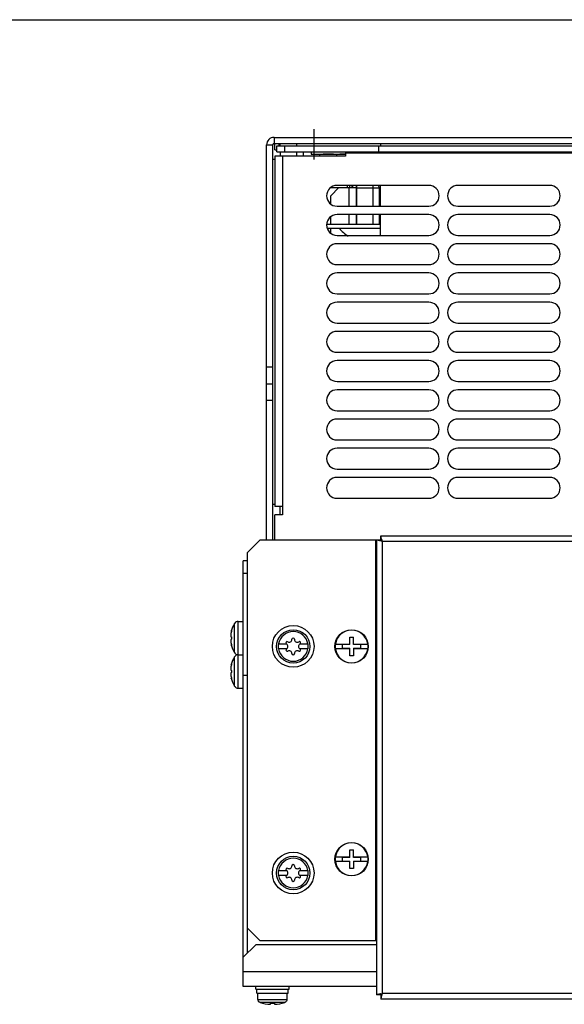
# Model space of a CAD drawing. Header units: millimetres. Extents: x 0 to 1500, y 0 to 1200.
# Tile 19 of 26: x 375 to 506, y 964 to 1200. Entities that reach past the tile are written whole.
import ezdxf

# ---------------------------------------------------------------- set-up
doc = ezdxf.new("R2010")
doc.units = ezdxf.units.MM
doc.header["$LTSCALE"] = 82.5
doc.linetypes.add('CENTER', pattern=[0.6, 0.375, -0.075, 0.075, -0.075])
doc.layers.get('0').update_dxf_attribs({"linetype": 'CONTINUOUS'})
doc.layers.add('002_AXIS', color=7, linetype='CONTINUOUS')
doc.layers.add('00_COMPONENTS', color=7, linetype='CONTINUOUS')

msp = doc.modelspace()

# ---------------------------------------------------------------- linework, layer by layer
at = {"color": 7, "linetype": 'CONTINUOUS'}
msp.add_line((0, 1200), (1500, 1200), dxfattribs=at)
msp.add_line((0, 1200), (1500, 1200), dxfattribs=at)
at = {"layer": '002_AXIS', "color": 7, "linetype": 'CENTER'}
msp.add_line((445.58, 1166.52), (445.58, 1173.8), dxfattribs=at)
at = {"layer": '00_COMPONENTS', "color": 9, "linetype": 'CONTINUOUS'}
for p, q in [((435.98, 1171.8), (435.98, 1170.3)), ((434.18, 1170), (435.68, 1170)), ((437.18, 1169.8), (437.18, 1170.3)), ((438.58, 1168.3), (438.58, 1169.8)), ((437.98, 1167.3), (437.98, 1083.3)), ((644.08, 1168), (453.08, 1168)), ((453.97, 1155.3), (453.97, 1159.8)), ((454.68, 1159.8), (454.68, 1160.3)), ((455.83, 1159.71), (461.24, 1159.71)), ((459.74, 1155.3), (459.74, 1160.3)), ((461.48, 1159.81), (461.24, 1159.71)), ((461.24, 1155.3), (461.24, 1159.71)), ((453.97, 1151), (453.97, 1153.3)), ((459.74, 1151), (459.74, 1153.3)), ((461.24, 1151), (461.24, 1153.3)), ((460.28, 1075.3), (460.28, 979.3)), ((461.88, 1075), (461.88, 966.6)), ((461.88, 1075), (635.28, 1075)), ((426.53, 1048.31), (426.53, 1055.3)), ((427.37, 1039.8), (427.37, 1055.8)), ((426.53, 1040.31), (426.53, 1047.3)), ((460.58, 971.8), (428.6, 971.8)), ((439.05, 965.13), (432.15, 965.13)), ((635.28, 966.6), (461.88, 966.6)), ((438.55, 964.47), (432.65, 964.47))]:
    msp.add_line(p, q, dxfattribs=at)
at = {"layer": '00_COMPONENTS', "color": 3, "linetype": 'CONTINUOUS'}
for p, q in [((435.98, 1171.8), (661.18, 1171.8)), ((434.18, 1075.3), (434.18, 1170)), ((436.68, 1169.8), (660.48, 1169.8)), ((437.48, 1169.8), (437.48, 1170.3)), ((437.48, 1168.3), (437.48, 1167.3)), ((454.08, 1160.3), (454.08, 1159.8)), ((454.78, 1160.3), (454.78, 1159.8)), ((455.83, 1155.3), (455.83, 1159.71)), ((455.83, 1151), (455.83, 1153.3)), ((448.7, 1151), (461.48, 1151)), ((437.48, 1081.3), (437.48, 1083.3)), ((428.58, 975.3), (428.58, 1070.3)), ((429.58, 1042.8), (428.58, 1042.8))]:
    msp.add_line(p, q, dxfattribs=at)
at = {"layer": '00_COMPONENTS', "color": 7, "linetype": 'CONTINUOUS'}
for p, q in [((435.68, 1075.3), (435.68, 1170)), ((435.98, 1170.3), (661.18, 1170.3)), ((436.18, 1168.8), (436.18, 1170.3)), ((436.18, 1168.8), (436.68, 1168.8)), ((436.68, 1168.3), (436.68, 1169.8)), ((436.68, 1168.3), (660.48, 1168.3)), ((441.48, 1169.8), (441.48, 1170.3)), ((441.48, 1167.3), (441.48, 1168.3)), ((442.98, 1168.3), (442.98, 1167.3)), ((444.88, 1168.3), (444.88, 1167.8)), ((453.08, 1168.3), (453.08, 1167.3)), ((461.08, 1168.3), (461.08, 1169.8)), ((461.48, 1170.3), (461.48, 1169.8)), ((436.18, 1166.5), (435.68, 1166.5)), ((436.18, 1167.3), (436.18, 1083.3)), ((453.08, 1167.3), (436.18, 1167.3)), ((444.88, 1167.8), (453.08, 1167.8)), ((446.98, 1167.3), (446.98, 1167.8)), ((450.98, 1167.64), (450.98, 1167.3)), ((449.56, 1157.8), (451.52, 1159.8)), ((449.59, 1159.8), (455.76, 1159.8)), ((473.08, 1160.3), (451.08, 1160.3)), ((453.48, 1160.3), (453.48, 1159.8)), ((455.76, 1160.13), (455.76, 1159.8)), ((455.78, 1155.3), (455.78, 1160.07)), ((461.48, 1155.3), (461.48, 1160.3)), ((502.08, 1160.3), (480.08, 1160.3)), ((449.56, 1155.84), (449.56, 1157.8)), ((451.08, 1155.3), (473.08, 1155.3)), ((480.08, 1155.3), (502.08, 1155.3)), ((449.56, 1151), (449.56, 1152.76)), ((473.08, 1153.3), (451.08, 1153.3)), ((455.78, 1151), (455.78, 1153.3)), ((455.83, 1152.12), (455.78, 1152.12)), ((461.48, 1148.3), (461.48, 1153.3)), ((502.08, 1153.3), (480.08, 1153.3)), ((448.72, 1150), (461.48, 1150)), ((449.56, 1148.84), (449.56, 1150)), ((451.08, 1148.3), (473.08, 1148.3)), ((480.08, 1148.3), (502.08, 1148.3)), ((473.08, 1146.3), (451.08, 1146.3)), ((502.08, 1146.3), (480.08, 1146.3)), ((451.08, 1141.3), (473.08, 1141.3)), ((480.08, 1141.3), (502.08, 1141.3)), ((473.08, 1139.3), (451.08, 1139.3)), ((502.08, 1139.3), (480.08, 1139.3)), ((451.08, 1134.3), (473.08, 1134.3)), ((480.08, 1134.3), (502.08, 1134.3)), ((473.08, 1132.3), (451.08, 1132.3)), ((502.08, 1132.3), (480.08, 1132.3)), ((451.08, 1127.3), (473.08, 1127.3)), ((480.08, 1127.3), (502.08, 1127.3)), ((473.08, 1125.3), (451.08, 1125.3)), ((502.08, 1125.3), (480.08, 1125.3)), ((451.08, 1120.3), (473.08, 1120.3)), ((480.08, 1120.3), (502.08, 1120.3)), ((434.18, 1116.8), (435.68, 1116.8)), ((473.08, 1118.3), (451.08, 1118.3)), ((502.08, 1118.3), (480.08, 1118.3)), ((434.18, 1112.7), (435.68, 1112.7)), ((451.08, 1113.3), (473.08, 1113.3)), ((480.08, 1113.3), (502.08, 1113.3)), ((473.08, 1111.3), (451.08, 1111.3)), ((502.08, 1111.3), (480.08, 1111.3)), ((435.68, 1108.71), (434.18, 1108.71)), ((451.08, 1106.3), (473.08, 1106.3)), ((480.08, 1106.3), (502.08, 1106.3)), ((473.08, 1104.3), (451.08, 1104.3)), ((502.08, 1104.3), (480.08, 1104.3)), ((451.08, 1099.3), (473.08, 1099.3)), ((473.08, 1097.3), (451.08, 1097.3)), ((480.08, 1099.3), (502.08, 1099.3)), ((502.08, 1097.3), (480.08, 1097.3)), ((451.08, 1092.3), (473.08, 1092.3)), ((473.08, 1090.3), (451.08, 1090.3)), ((480.08, 1092.3), (502.08, 1092.3)), ((502.08, 1090.3), (480.08, 1090.3)), ((436.18, 1083.8), (435.68, 1083.8)), ((437.98, 1083.3), (436.18, 1083.3)), ((437.98, 1083.3), (437.98, 1081.3)), ((451.08, 1085.3), (473.08, 1085.3)), ((480.08, 1085.3), (502.08, 1085.3)), ((436.18, 1075.3), (436.18, 1081.3)), ((437.98, 1081.3), (436.18, 1081.3)), ((461.58, 1075.3), (461.58, 1076.3)), ((461.58, 1076.3), (635.58, 1076.3)), ((429.58, 1072.3), (432.58, 1075.3)), ((461.58, 1075.3), (432.58, 1075.3)), ((460.58, 1075.3), (460.58, 966.3)), ((461.56, 1075.08), (461.5, 1075.09)), ((461.8, 1075.32), (461.79, 1075.38)), ((429.58, 976.28), (429.58, 1072.3)), ((429.58, 1070.3), (428.58, 1070.3)), ((429.58, 1067.3), (428.58, 1067.3)), ((426.58, 1055.36), (426.53, 1055.3)), ((426.58, 1055.41), (426.58, 1055.36)), ((427.37, 1055.8), (428.58, 1055.8)), ((425.72, 1053.44), (425.78, 1053.44)), ((425.72, 1050.16), (425.78, 1050.16)), ((437.02, 1050.4), (438.94, 1050.4)), ((438.96, 1050.39), (438.94, 1050.4)), ((442.22, 1050.4), (442.2, 1050.39)), ((442.22, 1050.4), (444.14, 1050.4)), ((450.67, 1050.35), (454.13, 1050.35)), ((452.33, 1050.25), (452.33, 1049.35)), ((454.13, 1050.25), (452.33, 1050.25)), ((454.13, 1050.25), (454.13, 1052.05)), ((454.13, 1052.05), (455.03, 1052.05)), ((455.03, 1050.25), (455.03, 1052.05)), ((455.03, 1050.35), (458.48, 1050.35)), ((456.83, 1050.25), (455.03, 1050.25)), ((456.83, 1049.35), (456.83, 1050.25)), ((426.53, 1048.31), (426.58, 1048.24)), ((426.58, 1048.24), (426.58, 1048.19)), ((427.37, 1047.8), (428.58, 1047.8)), ((438.94, 1049.2), (437.02, 1049.2)), ((438.94, 1049.2), (438.96, 1049.21)), ((442.2, 1049.21), (442.22, 1049.2)), ((444.14, 1049.2), (442.22, 1049.2)), ((454.13, 1049.25), (450.67, 1049.25)), ((452.33, 1049.35), (454.13, 1049.35)), ((454.13, 1047.55), (454.13, 1049.35)), ((455.03, 1049.35), (455.03, 1047.55)), ((455.03, 1049.35), (456.83, 1049.35)), ((458.48, 1049.25), (455.03, 1049.25)), ((425.72, 1045.44), (425.78, 1045.44)), ((426.58, 1047.36), (426.53, 1047.3)), ((426.58, 1047.41), (426.58, 1047.36)), ((455.03, 1047.55), (454.13, 1047.55)), ((425.72, 1042.16), (425.78, 1042.16)), ((426.53, 1040.31), (426.58, 1040.24)), ((426.58, 1040.24), (426.58, 1040.19)), ((427.37, 1039.8), (428.58, 1039.8)), ((454.13, 999.25), (454.13, 1001.05)), ((454.13, 1001.05), (455.03, 1001.05)), ((455.03, 999.25), (455.03, 1001.05)), ((450.67, 999.35), (454.13, 999.35)), ((454.13, 998.25), (450.67, 998.25)), ((452.33, 999.25), (452.33, 998.35)), ((454.13, 999.25), (452.33, 999.25)), ((452.33, 998.35), (454.13, 998.35)), ((454.13, 996.55), (454.13, 998.35)), ((455.03, 999.35), (458.48, 999.35)), ((456.83, 999.25), (455.03, 999.25)), ((455.03, 998.35), (455.03, 996.55)), ((455.03, 998.35), (456.83, 998.35)), ((458.48, 998.25), (455.03, 998.25)), ((456.83, 998.35), (456.83, 999.25)), ((437.02, 996.1), (438.94, 996.1)), ((438.96, 996.09), (438.94, 996.1)), ((442.22, 996.1), (442.2, 996.09)), ((442.22, 996.1), (444.14, 996.1)), ((455.03, 996.55), (454.13, 996.55)), ((438.94, 994.9), (437.02, 994.9)), ((438.94, 994.9), (438.96, 994.91)), ((442.2, 994.91), (442.22, 994.9)), ((444.14, 994.9), (442.22, 994.9)), ((429.58, 982.3), (432.58, 979.3)), ((432.58, 979.3), (460.58, 979.3)), ((431.6, 978.3), (428.6, 975.3)), ((460.58, 978.3), (431.6, 978.3)), ((428.6, 968.3), (428.6, 975.3)), ((460.58, 968.3), (428.6, 968.3)), ((431.6, 967.7), (431.6, 968.3)), ((431.6, 967.7), (439.6, 967.7)), ((431.85, 966.7), (431.85, 967.7)), ((439.34, 966.7), (439.34, 967.7)), ((439.6, 967.7), (439.6, 968.3)), ((431.85, 966.7), (439.34, 966.7)), ((432.1, 965.2), (432.1, 966.7)), ((432.1, 965.2), (432.15, 965.2)), ((432.15, 965.13), (432.15, 965.2)), ((439.05, 965.13), (439.05, 965.2)), ((439.05, 965.2), (439.1, 965.2)), ((439.1, 965.2), (439.1, 966.7)), ((461.58, 966.3), (460.58, 966.3)), ((461.56, 966.53), (461.5, 966.51)), ((461.58, 966.3), (461.58, 965.3)), ((635.58, 965.3), (461.58, 965.3)), ((461.8, 966.28), (461.79, 966.23)), ((435.1, 964.03), (435.1, 964.33)), ((436.09, 964.33), (436.09, 964.03))]:
    msp.add_line(p, q, dxfattribs=at)
for centre, radius in [((440.58, 1049.8), 5), ((440.58, 1049.8), 4), ((454.58, 1049.8), 4), ((454.58, 998.8), 4), ((440.58, 995.5), 5), ((440.58, 995.5), 4)]:
    msp.add_circle(centre, radius, dxfattribs=at)
at = {"layer": '00_COMPONENTS', "color": 3, "linetype": 'CONTINUOUS'}
for centre, radius, start, end in [((435.98, 1170), 1.8, 90, 180), ((447.14, 1159.72), 8.69, 359.9689, 3.999)]:
    msp.add_arc(centre, radius, start, end, dxfattribs=at)
at = {"layer": '00_COMPONENTS', "color": 7, "linetype": 'CONTINUOUS'}
for centre, radius, start, end in [((435.98, 1170), 0.3, 90, 180), ((451.08, 1157.8), 2.5, 90, 270), ((473.08, 1157.8), 2.5, 270, 90), ((480.08, 1157.8), 2.5, 90, 270), ((502.08, 1157.8), 2.5, 270, 90), ((451.08, 1150.8), 2.5, 90, 270), ((473.08, 1150.8), 2.5, 270, 90), ((480.08, 1150.8), 2.5, 90, 270), ((502.08, 1150.8), 2.5, 270, 90), ((458.58, 1156), 9.2, 220.7102, 238.4491), ((451.08, 1143.8), 2.5, 90, 270), ((473.08, 1143.8), 2.5, 270, 90), ((480.08, 1143.8), 2.5, 90, 270), ((502.08, 1143.8), 2.5, 270, 90), ((451.08, 1136.8), 2.5, 90, 270), ((473.08, 1136.8), 2.5, 270, 90), ((480.08, 1136.8), 2.5, 90, 270), ((502.08, 1136.8), 2.5, 270, 90), ((451.08, 1129.8), 2.5, 90, 270), ((473.08, 1129.8), 2.5, 270, 90), ((480.08, 1129.8), 2.5, 90, 270), ((502.08, 1129.8), 2.5, 270, 90), ((451.08, 1122.8), 2.5, 90, 270), ((473.08, 1122.8), 2.5, 270, 90), ((480.08, 1122.8), 2.5, 90, 270), ((502.08, 1122.8), 2.5, 270, 90), ((451.08, 1115.8), 2.5, 90, 270), ((473.08, 1115.8), 2.5, 270, 90), ((480.08, 1115.8), 2.5, 90, 270), ((502.08, 1115.8), 2.5, 270, 90), ((451.08, 1108.8), 2.5, 90, 270), ((473.08, 1108.8), 2.5, 270, 90), ((480.08, 1108.8), 2.5, 90, 270), ((502.08, 1108.8), 2.5, 270, 90), ((451.08, 1101.8), 2.5, 90, 270), ((473.08, 1101.8), 2.5, 270, 90), ((480.08, 1101.8), 2.5, 90, 270), ((502.08, 1101.8), 2.5, 270, 90), ((451.08, 1094.8), 2.5, 90, 270), ((473.08, 1094.8), 2.5, 270, 90), ((480.08, 1094.8), 2.5, 90, 270), ((502.08, 1094.8), 2.5, 270, 90), ((451.08, 1087.8), 2.5, 90, 270), ((473.08, 1087.8), 2.5, 270, 90), ((480.08, 1087.8), 2.5, 90, 270), ((502.08, 1087.8), 2.5, 270, 90), ((455.55, 1048.53), 27.22, 76.5475, 77.2399), ((488.35, 1081.33), 27.22, 192.7601, 193.4525), ((431.98, 1051.8), 6.47, 147.3237, 165.3394), ((427.37, 1054.8), 1, 90, 142.2068), ((454.58, 1049.8), 3.92, 8.0606, 171.9394), ((431.98, 1051.8), 6.47, 194.6606, 212.6763), ((440.58, 1049.8), 3.61, 170.4403, 189.5597), ((439.11, 1050.65), 0.3, 60, 236.4427), ((438.61, 1049.8), 0.681, 300, 60), ((439.6, 1051.5), 0.681, 240, 360), ((440.58, 1051.5), 0.3, 0, 180), ((441.56, 1051.5), 0.681, 180, 300), ((442.54, 1049.8), 0.681, 120, 240), ((442.05, 1050.65), 0.3, 303.5573, 120), ((440.58, 1049.8), 3.61, 350.4403, 9.5597), ((454.58, 1049.8), 3.94, 171.9805, 188.0195), ((454.58, 1049.8), 3.94, 351.9805, 8.0195), ((427.37, 1048.8), 1, 217.7932, 270), ((427.37, 1046.8), 1, 90, 142.2068), ((439.11, 1048.95), 0.3, 123.5573, 300), ((439.6, 1048.1), 0.681, 0, 120), ((440.58, 1048.1), 0.3, 180, 360), ((441.56, 1048.1), 0.681, 60, 180), ((442.05, 1048.95), 0.3, 240, 56.4427), ((454.58, 1049.8), 3.92, 188.0606, 351.9394), ((431.98, 1043.8), 6.47, 147.3237, 165.3394), ((431.98, 1043.8), 6.47, 194.6606, 212.6763), ((427.37, 1040.8), 1, 217.7932, 270), ((454.58, 998.8), 3.92, 8.0606, 171.9394), ((454.58, 998.8), 3.94, 171.9805, 188.0195), ((454.58, 998.8), 3.92, 188.0606, 351.9394), ((454.58, 998.8), 3.94, 351.9805, 8.0195), ((440.58, 995.5), 3.61, 170.4403, 189.5597), ((439.11, 996.35), 0.3, 60, 236.4427), ((438.61, 995.5), 0.681, 300, 60), ((439.6, 997.2), 0.681, 240, 360), ((440.58, 997.2), 0.3, 0, 180), ((441.56, 997.2), 0.681, 180, 300), ((442.54, 995.5), 0.681, 120, 240), ((442.05, 996.35), 0.3, 303.5573, 120), ((440.58, 995.5), 3.61, 350.4403, 9.5597), ((439.11, 994.65), 0.3, 123.5573, 300), ((439.6, 993.8), 0.681, 0, 120), ((440.58, 993.8), 0.3, 180, 360), ((441.56, 993.8), 0.681, 60, 180), ((442.05, 994.65), 0.3, 240, 56.4427), ((455.7, 992.42), 26.55, 282.757, 283.467), ((487.7, 960.42), 26.55, 166.533, 167.243), ((435.6, 974), 9.98, 252.8084, 267.1576), ((435.6, 974), 9.68, 267.0696, 272.9304), ((435.6, 974), 9.98, 272.8424, 287.1916)]:
    msp.add_arc(centre, radius, start, end, dxfattribs=at)
at = {"layer": '00_COMPONENTS', "color": 9, "linetype": 'CONTINUOUS'}
for centre, radius, start, end in [((457.06, 1158.59), 4.33, 14.9845, 23.5971), ((440.58, 1049.8), 3.55, 9.7431, 170.2569), ((440.58, 1049.8), 3.55, 189.7431, 350.2569), ((440.58, 995.5), 3.55, 9.7431, 170.2569), ((440.58, 995.5), 3.55, 189.7431, 350.2569)]:
    msp.add_arc(centre, radius, start, end, dxfattribs=at)
at = {"layer": '00_COMPONENTS', "color": 7, "linetype": 'CONTINUOUS'}
for points, knots in [([(448.98, 1167.8), (448.64, 1167.8), (447.97, 1167.77), (447.31, 1167.69), (446.98, 1167.64)], [0, 0, 0, 0, 0.499581, 1, 1, 1, 1]), ([(450.98, 1167.64), (450.65, 1167.69), (449.98, 1167.77), (449.31, 1167.8), (448.98, 1167.8)], [0, 0, 0, 0, 0.500419, 1, 1, 1, 1]), ([(452.98, 1167.8), (452.64, 1167.8), (451.97, 1167.77), (451.31, 1167.69), (450.98, 1167.64)], [0, 0, 0, 0, 0.499581, 1, 1, 1, 1]), ([(461.79, 1075.38), (461.76, 1075.5), (461.72, 1075.67), (461.67, 1075.89), (461.64, 1076.03), (461.61, 1076.13), (461.6, 1076.22), (461.58, 1076.26), (461.58, 1076.3), (461.58, 1076.3)], [0, 0, 0, 0, 0.393191, 0.56072, 0.708201, 0.830968, 0.923066, 0.980205, 1, 1, 1, 1]), ([(461.5, 1075.09), (461.38, 1075.12), (461.21, 1075.16), (460.99, 1075.21), (460.85, 1075.24), (460.75, 1075.27), (460.65, 1075.28), (460.62, 1075.3), (460.58, 1075.3), (460.58, 1075.3)], [0, 0, 0, 0, 0.393191, 0.56072, 0.708201, 0.830968, 0.923066, 0.980205, 1, 1, 1, 1]), ([(425.71, 1053.12), (425.69, 1053.07), (425.66, 1052.96), (425.63, 1052.79), (425.61, 1052.61), (425.6, 1052.45), (425.61, 1052.33), (425.62, 1052.24), (425.63, 1052.19), (425.65, 1052.15), (425.67, 1052.12), (425.69, 1052.11), (425.7, 1052.1), (425.71, 1052.1)], [0, 0, 0, 0, 0.15635, 0.323299, 0.490346, 0.64601, 0.779465, 0.835213, 0.882741, 0.921898, 0.95316, 0.978105, 1, 1, 1, 1]), ([(425.78, 1053.44), (425.78, 1053.39), (425.76, 1053.28), (425.73, 1053.18), (425.71, 1053.12)], [0, 0, 0, 0, 0.494633, 1, 1, 1, 1]), ([(425.72, 1053.44), (425.72, 1053.46), (425.73, 1053.49), (425.75, 1053.53), (425.77, 1053.56), (425.78, 1053.57), (425.78, 1053.57), (425.78, 1053.57)], [0, 0, 0, 0, 0.386901, 0.691302, 0.896452, 0.959635, 1, 1, 1, 1]), ([(425.78, 1053.57), (425.79, 1053.57), (425.79, 1053.56), (425.79, 1053.55), (425.79, 1053.54), (425.79, 1053.52), (425.79, 1053.49), (425.79, 1053.46), (425.78, 1053.44)], [0, 0, 0, 0, 0.087176, 0.169716, 0.281844, 0.422988, 0.591474, 1, 1, 1, 1]), ([(425.71, 1051.5), (425.7, 1051.5), (425.69, 1051.5), (425.67, 1051.48), (425.65, 1051.45), (425.63, 1051.41), (425.62, 1051.36), (425.61, 1051.28), (425.6, 1051.15), (425.61, 1050.99), (425.63, 1050.82), (425.66, 1050.64), (425.69, 1050.53), (425.71, 1050.48)], [0, 0, 0, 0, 0.021895, 0.046839, 0.078102, 0.117259, 0.164787, 0.220535, 0.353987, 0.509645, 0.676692, 0.843645, 1, 1, 1, 1]), ([(425.71, 1052.1), (425.72, 1052.1), (425.74, 1052.08), (425.76, 1052.05), (425.77, 1052.01), (425.78, 1051.97), (425.79, 1051.9), (425.8, 1051.8), (425.79, 1051.71), (425.78, 1051.63), (425.77, 1051.59), (425.76, 1051.55), (425.74, 1051.52), (425.72, 1051.5), (425.71, 1051.5)], [0, 0, 0, 0, 0.058619, 0.105817, 0.16589, 0.237745, 0.319336, 0.5, 0.680665, 0.762255, 0.83411, 0.894183, 0.941381, 1, 1, 1, 1]), ([(425.71, 1050.48), (425.73, 1050.43), (425.76, 1050.32), (425.78, 1050.21), (425.78, 1050.16)], [0, 0, 0, 0, 0.505367, 1, 1, 1, 1]), ([(425.78, 1050.03), (425.78, 1050.03), (425.78, 1050.03), (425.77, 1050.04), (425.75, 1050.07), (425.73, 1050.11), (425.72, 1050.14), (425.72, 1050.16)], [0, 0, 0, 0, 0.040365, 0.103548, 0.308698, 0.613099, 1, 1, 1, 1]), ([(425.78, 1050.16), (425.79, 1050.14), (425.79, 1050.12), (425.79, 1050.08), (425.79, 1050.07), (425.79, 1050.05), (425.79, 1050.04), (425.79, 1050.03), (425.78, 1050.03)], [0, 0, 0, 0, 0.408526, 0.577012, 0.718156, 0.830284, 0.912824, 1, 1, 1, 1]), ([(425.78, 1045.44), (425.78, 1045.39), (425.76, 1045.28), (425.73, 1045.18), (425.71, 1045.12)], [0, 0, 0, 0, 0.494633, 1, 1, 1, 1]), ([(425.72, 1045.44), (425.72, 1045.46), (425.73, 1045.49), (425.75, 1045.53), (425.77, 1045.56), (425.78, 1045.57), (425.78, 1045.57), (425.78, 1045.57)], [0, 0, 0, 0, 0.386901, 0.691302, 0.896452, 0.959635, 1, 1, 1, 1]), ([(425.78, 1045.57), (425.79, 1045.57), (425.79, 1045.56), (425.79, 1045.55), (425.79, 1045.54), (425.79, 1045.52), (425.79, 1045.49), (425.79, 1045.46), (425.78, 1045.44)], [0, 0, 0, 0, 0.087176, 0.169716, 0.281844, 0.422988, 0.591474, 1, 1, 1, 1]), ([(425.71, 1045.12), (425.69, 1045.07), (425.66, 1044.96), (425.63, 1044.79), (425.61, 1044.61), (425.6, 1044.45), (425.61, 1044.33), (425.62, 1044.24), (425.63, 1044.19), (425.65, 1044.15), (425.67, 1044.12), (425.69, 1044.11), (425.7, 1044.1), (425.71, 1044.1)], [0, 0, 0, 0, 0.15635, 0.323299, 0.490346, 0.64601, 0.779465, 0.835213, 0.882741, 0.921898, 0.95316, 0.978105, 1, 1, 1, 1]), ([(425.71, 1043.5), (425.7, 1043.5), (425.69, 1043.5), (425.67, 1043.48), (425.65, 1043.45), (425.63, 1043.41), (425.62, 1043.36), (425.61, 1043.28), (425.6, 1043.15), (425.61, 1042.99), (425.63, 1042.82), (425.66, 1042.64), (425.69, 1042.53), (425.71, 1042.48)], [0, 0, 0, 0, 0.021895, 0.046839, 0.078102, 0.117259, 0.164787, 0.220535, 0.353987, 0.509645, 0.676692, 0.843645, 1, 1, 1, 1]), ([(425.71, 1044.1), (425.72, 1044.1), (425.74, 1044.08), (425.76, 1044.05), (425.77, 1044.01), (425.78, 1043.97), (425.79, 1043.9), (425.8, 1043.8), (425.79, 1043.71), (425.78, 1043.63), (425.77, 1043.59), (425.76, 1043.55), (425.74, 1043.52), (425.72, 1043.5), (425.71, 1043.5)], [0, 0, 0, 0, 0.058619, 0.105817, 0.16589, 0.237745, 0.319336, 0.5, 0.680665, 0.762255, 0.83411, 0.894183, 0.941381, 1, 1, 1, 1]), ([(425.71, 1042.48), (425.73, 1042.43), (425.76, 1042.32), (425.78, 1042.21), (425.78, 1042.16)], [0, 0, 0, 0, 0.505367, 1, 1, 1, 1]), ([(425.78, 1042.03), (425.78, 1042.03), (425.78, 1042.03), (425.77, 1042.04), (425.75, 1042.07), (425.73, 1042.11), (425.72, 1042.14), (425.72, 1042.16)], [0, 0, 0, 0, 0.040365, 0.103548, 0.308698, 0.613099, 1, 1, 1, 1]), ([(425.78, 1042.16), (425.79, 1042.14), (425.79, 1042.12), (425.79, 1042.08), (425.79, 1042.07), (425.79, 1042.05), (425.79, 1042.04), (425.79, 1042.03), (425.78, 1042.03)], [0, 0, 0, 0, 0.408526, 0.577012, 0.718156, 0.830284, 0.912824, 1, 1, 1, 1]), ([(432.65, 964.47), (432.58, 964.49), (432.44, 964.55), (432.28, 964.71), (432.17, 964.91), (432.15, 965.06), (432.15, 965.13)], [0, 0, 0, 0, 0.25005, 0.500046, 0.75002, 1, 1, 1, 1]), ([(439.05, 965.13), (439.05, 965.06), (439.02, 964.91), (438.92, 964.71), (438.75, 964.55), (438.62, 964.49), (438.55, 964.47)], [0, 0, 0, 0, 0.24998, 0.499954, 0.74995, 1, 1, 1, 1]), ([(461.5, 966.51), (461.38, 966.49), (461.2, 966.45), (460.98, 966.39), (460.85, 966.36), (460.74, 966.34), (460.65, 966.32), (460.61, 966.3), (460.58, 966.31), (460.58, 966.3)], [0, 0, 0, 0, 0.399215, 0.568358, 0.715592, 0.836668, 0.926367, 0.981261, 1, 1, 1, 1]), ([(461.79, 966.23), (461.76, 966.1), (461.72, 965.93), (461.67, 965.71), (461.64, 965.57), (461.61, 965.46), (461.6, 965.38), (461.58, 965.34), (461.58, 965.3), (461.58, 965.3)], [0, 0, 0, 0, 0.399215, 0.568358, 0.715592, 0.836668, 0.926367, 0.981261, 1, 1, 1, 1])]:
    msp.add_open_spline(points, degree=3, knots=knots, dxfattribs=at)
msp.add_open_spline([(455.83, 1159.71), (455.83, 1159.92), (455.78, 1160.13), (455.69, 1160.31)], degree=3, dxfattribs=at)
at = {"layer": '00_COMPONENTS', "color": 3, "linetype": 'CONTINUOUS'}
for points, knots in [([(461.67, 1075.21), (461.65, 1075.23), (461.61, 1075.25), (461.59, 1075.3), (461.58, 1075.3)], [0, 0, 0, 0, 0.730345, 1, 1, 1, 1]), ([(461.67, 1075.21), (461.65, 1075.23), (461.63, 1075.27), (461.58, 1075.29), (461.58, 1075.3)], [0, 0, 0, 0, 0.730345, 1, 1, 1, 1]), ([(461.88, 1075), (461.86, 1075.02), (461.79, 1075.09), (461.72, 1075.16), (461.67, 1075.21)], [0, 0, 0, 0, 0.286937, 1, 1, 1, 1]), ([(461.88, 1075), (461.86, 1075.02), (461.79, 1075.09), (461.72, 1075.16), (461.67, 1075.21)], [0, 0, 0, 0, 0.286937, 1, 1, 1, 1]), ([(461.67, 966.39), (461.64, 966.37), (461.63, 966.33), (461.58, 966.31), (461.58, 966.3)], [0, 0, 0, 0, 0.736054, 1, 1, 1, 1]), ([(461.67, 966.39), (461.64, 966.37), (461.61, 966.35), (461.59, 966.3), (461.58, 966.3)], [0, 0, 0, 0, 0.736054, 1, 1, 1, 1]), ([(461.88, 966.6), (461.86, 966.58), (461.79, 966.51), (461.72, 966.44), (461.67, 966.39)], [0, 0, 0, 0, 0.287154, 1, 1, 1, 1]), ([(461.88, 966.6), (461.86, 966.58), (461.79, 966.51), (461.72, 966.44), (461.67, 966.39)], [0, 0, 0, 0, 0.287154, 1, 1, 1, 1])]:
    msp.add_open_spline(points, degree=3, knots=knots, dxfattribs=at)

doc.saveas('drawing.dxf')
